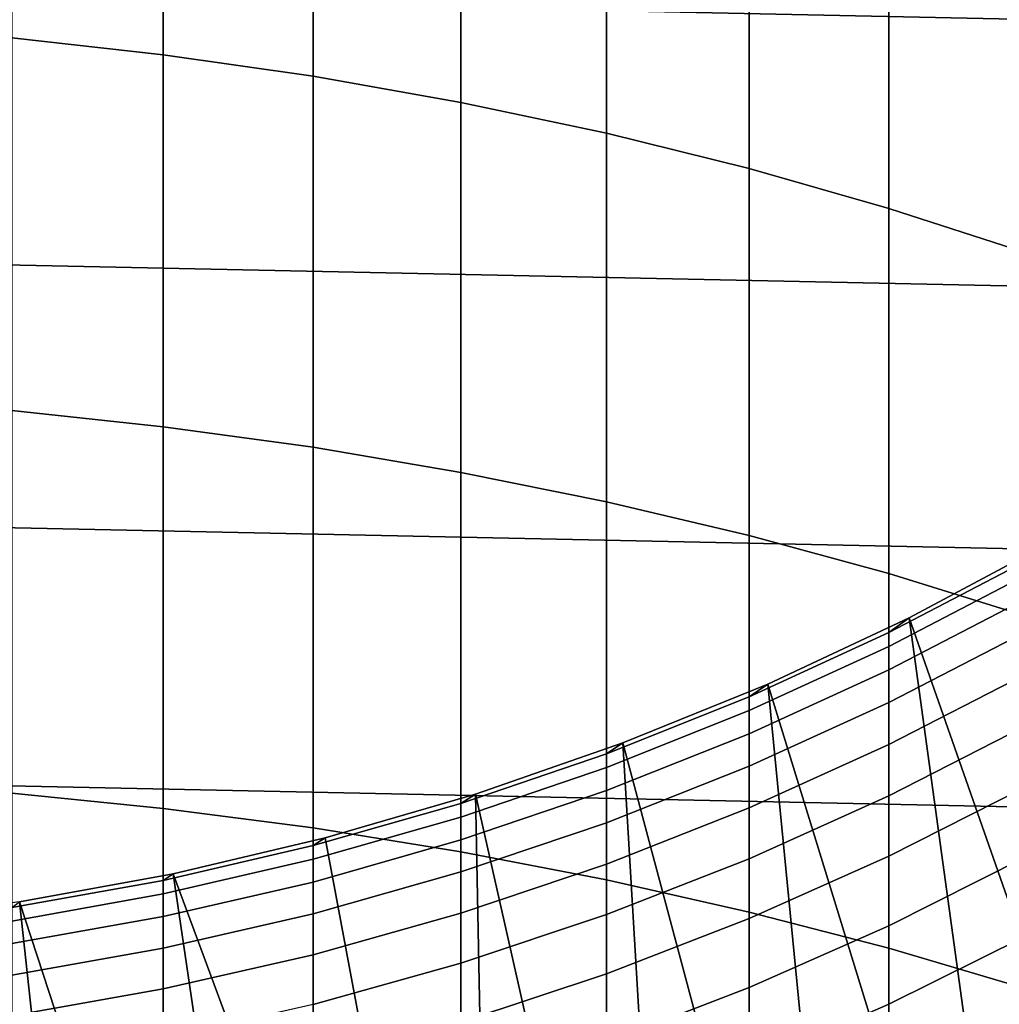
# Model space of a CAD drawing. Header units: metres. Extents: x -29 to 117, y -464 to 29.
# Tile 139 of 256: x 2 to 6.2, y -13.28 to -9.07. Entities that reach past the tile are written whole.
import ezdxf

# ---------------------------------------------------------------- set-up
doc = ezdxf.new("R2010")
doc.units = ezdxf.units.M
doc.layers.add('solid_24_501_056_XXX', color=7, linetype='CONTINUOUS')

msp = doc.modelspace()

# ---------------------------------------------------------------- linework, layer by layer
at = {"layer": 'solid_24_501_056_XXX'}
for points in [[(-27.991997, -7.187365, -99.5), (27.666569, -8.352916, -99.5), (27.292519, -9.504066, -99.5), (-27.666569, -8.352916, -99.5)], [(1.968561, -9.14439, 228.398331), (2.616881, -9.216411, 228.307144), (2.616881, -7.665872, 227.038223), (1.968561, -7.59073, 227.126862)], [(2.616881, -9.216411, 228.307144), (3.258483, -9.308691, 228.190292), (3.258483, -7.76215, 226.924652), (2.616881, -7.665872, 227.038223)], [(3.258483, -9.308691, 228.190292), (3.891721, -9.420994, 228.048111), (3.891721, -7.87932, 226.786438), (3.258483, -7.76215, 226.924652)], [(3.891721, -9.420994, 228.048111), (4.514968, -9.553032, 227.88092), (4.514968, -8.017079, 226.623947), (3.891721, -7.87932, 226.786438)], [(4.514968, -9.553032, 227.88092), (5.126626, -9.704466, 227.689194), (5.126626, -8.175075, 226.437576), (4.514968, -8.017079, 226.623947)], [(5.126626, -9.704466, 227.689194), (5.725124, -9.874907, 227.473389), (5.725124, -8.352901, 226.227814), (5.126626, -8.175075, 226.437576)], [(-27.666569, -8.352916, -99.5), (27.292519, -9.504066, -99.5), (26.870518, -10.63886, -99.5), (-27.292519, -9.504066, -99.5)], [(5.725124, -9.874907, 227.473389), (6.308926, -10.063917, 227.23407), (6.308926, -8.550102, 225.995209), (5.725124, -8.352901, 226.227814)], [(1.968561, -10.741232, 229.615128), (2.616881, -10.810045, 229.521484), (2.616881, -9.216411, 228.307144), (1.968561, -9.14439, 228.398331)], [(2.616881, -10.810045, 229.521484), (3.258483, -10.898215, 229.40152), (3.258483, -9.308691, 228.190292), (2.616881, -9.216411, 228.307144)], [(3.258483, -10.898215, 229.40152), (3.891721, -11.005517, 229.255508), (3.891721, -9.420994, 228.048111), (3.258483, -9.308691, 228.190292)], [(3.891721, -11.005517, 229.255508), (4.514968, -11.131675, 229.083847), (4.514968, -9.553032, 227.88092), (3.891721, -9.420994, 228.048111)], [(-27.292519, -9.504066, -99.5), (26.870518, -10.63886, -99.5), (26.401428, -11.754766, -99.5), (-26.870518, -10.63886, -99.5)], [(4.514968, -11.131675, 229.083847), (5.126626, -11.276364, 228.886978), (5.126626, -9.704466, 227.689194), (4.514968, -9.553032, 227.88092)], [(5.126626, -11.276364, 228.886978), (5.725124, -11.439215, 228.66539), (5.725124, -9.874907, 227.473389), (5.126626, -9.704466, 227.689194)], [(5.725124, -11.439215, 228.66539), (6.308926, -11.619808, 228.419662), (6.308926, -10.063917, 227.23407), (5.725124, -9.874907, 227.473389)], [(-26.870518, -10.63886, -99.5), (26.401428, -11.754766, -99.5), (25.886116, -12.849844, -99.5), (-26.401428, -11.754766, -99.5)], [(1.968561, -12.379333, 230.775772), (2.616881, -12.444856, 230.67981), (2.616881, -10.810045, 229.521484), (1.968561, -10.741232, 229.615128)], [(2.616881, -12.444856, 230.67981), (3.258483, -12.528811, 230.556854), (3.258483, -10.898215, 229.40152), (2.616881, -10.810045, 229.521484)], [(3.258483, -12.528811, 230.556854), (3.891721, -12.630981, 230.407211), (3.891721, -11.005517, 229.255508), (3.258483, -10.898215, 229.40152)], [(3.891721, -12.630981, 230.407211), (4.514968, -12.751107, 230.231277), (4.514968, -11.131675, 229.083847), (3.891721, -11.005517, 229.255508)], [(4.514968, -12.751107, 230.231277), (5.126626, -12.888879, 230.02951), (5.126626, -11.276364, 228.886978), (4.514968, -11.131675, 229.083847)], [(5.126626, -12.888879, 230.02951), (5.725124, -13.043941, 229.802399), (5.725124, -11.439215, 228.66539), (5.126626, -11.276364, 228.886978)], [(5.725124, -11.691488, 184.155289), (5.812219, -11.628332, 183), (6.403125, -11.313708, 183), (6.308926, -11.386719, 184.165863)], [(5.812182, -11.62835, 154.5), (6.403197, -11.31366, 154.5), (6.403125, -11.313708, 183), (5.812219, -11.628332, 183)], [(6.72638, -13.135263, 154.5), (6.403197, -11.31366, 154.5), (5.812182, -11.62835, 154.5), (6.3968, -13.298895, 154.5)], [(6.308926, -11.447413, 185.331497), (5.725124, -11.751633, 185.310349), (5.725124, -11.691488, 184.155289), (6.308926, -11.386719, 184.165863)], [(5.725124, -13.043941, 229.802399), (6.308926, -13.215899, 229.550552), (6.308926, -11.619808, 228.419662), (5.725124, -11.439215, 228.66539)], [(6.308926, -11.548517, 186.494308), (5.725124, -11.85182, 186.462631), (5.725124, -11.751633, 185.310349), (6.308926, -11.447413, 185.331497)], [(6.308926, -11.689907, 187.652924), (5.725124, -11.991928, 187.610733), (5.725124, -11.85182, 186.462631), (6.308926, -11.548517, 186.494308)], [(5.126626, -11.966315, 184.145767), (5.205901, -11.91212, 183), (5.812219, -11.628332, 183), (5.725124, -11.691488, 184.155289)], [(5.205845, -11.912134, 154.5), (5.812182, -11.62835, 154.5), (5.812219, -11.628332, 183), (5.205901, -11.91212, 183)], [(6.063313, -13.45421, 154.5), (5.812182, -11.62835, 154.5), (5.205845, -11.912134, 154.5), (5.725892, -13.601238, 154.5)], [(6.063313, -13.45421, 154.5), (6.3968, -13.298895, 154.5), (5.812182, -11.62835, 154.5)], [(5.725124, -11.751633, 185.310349), (5.126626, -12.025964, 185.29129), (5.126626, -11.966315, 184.145767), (5.725124, -11.691488, 184.155289)], [(6.308926, -11.871415, 188.805923), (5.725124, -12.17179, 188.753281), (5.725124, -11.991928, 187.610733), (6.308926, -11.689907, 187.652924)], [(-26.401428, -11.754766, -99.5), (25.886116, -12.849844, -99.5), (25.325327, -13.922554, -99.5), (-25.886116, -12.849844, -99.5)], [(5.725124, -11.85182, 186.462631), (5.126626, -12.125324, 186.434052), (5.126626, -12.025964, 185.29129), (5.725124, -11.751633, 185.310349)], [(5.725124, -11.991928, 187.610733), (5.126626, -12.264277, 187.572693), (5.126626, -12.125324, 186.434052), (5.725124, -11.85182, 186.462631)], [(6.308926, -12.09282, 189.951935), (5.725124, -12.391188, 189.888901), (5.725124, -12.17179, 188.753281), (6.308926, -11.871415, 188.805923)], [(4.514968, -12.210495, 184.137299), (4.585777, -12.164319, 183), (5.205901, -11.91212, 183), (5.126626, -11.966315, 184.145767)], [(4.585852, -12.164283, 154.5), (5.205845, -11.912134, 154.5), (5.205901, -11.91212, 183), (4.585777, -12.164319, 183)], [(5.385091, -13.739739, 154.5), (5.205845, -11.912134, 154.5), (4.585852, -12.164283, 154.5), (5.040898, -13.869707, 154.5)], [(5.385091, -13.739739, 154.5), (5.725892, -13.601238, 154.5), (5.205845, -11.912134, 154.5)], [(5.126626, -12.025964, 185.29129), (4.514968, -12.269702, 185.274353), (4.514968, -12.210495, 184.137299), (5.126626, -11.966315, 184.145767)], [(5.725124, -12.17179, 188.753281), (5.126626, -12.442655, 188.705811), (5.126626, -12.264277, 187.572693), (5.725124, -11.991928, 187.610733)], [(5.126626, -12.125324, 186.434052), (4.514968, -12.368328, 186.408676), (4.514968, -12.269702, 185.274353), (5.126626, -12.025964, 185.29129)], [(6.308926, -12.353858, 191.089584), (5.725124, -12.649858, 191.016235), (5.725124, -12.391188, 189.888901), (6.308926, -12.09282, 189.951935)], [(5.126626, -12.264277, 187.572693), (4.514968, -12.506253, 187.538895), (4.514968, -12.368328, 186.408676), (5.126626, -12.125324, 186.434052)], [(3.891721, -12.4234, 184.129913), (3.953493, -12.38426, 183), (4.585777, -12.164319, 183), (4.514968, -12.210495, 184.137299)], [(3.953465, -12.384269, 154.5), (4.585852, -12.164283, 154.5), (4.585777, -12.164319, 183), (3.953493, -12.38426, 183)], [(4.693326, -13.991148, 154.5), (4.585852, -12.164283, 154.5), (3.953465, -12.384269, 154.5), (4.342963, -14.103841, 154.5)], [(4.693326, -13.991148, 154.5), (5.040898, -13.869707, 154.5), (4.585852, -12.164283, 154.5)], [(5.725124, -12.391188, 189.888901), (5.126626, -12.660242, 189.832062), (5.126626, -12.442655, 188.705811), (5.725124, -12.17179, 188.753281)], [(4.514968, -12.269702, 185.274353), (3.891721, -12.482223, 185.259583), (3.891721, -12.4234, 184.129913), (4.514968, -12.210495, 184.137299)], [(4.514968, -12.368328, 186.408676), (3.891721, -12.580208, 186.386536), (3.891721, -12.482223, 185.259583), (4.514968, -12.269702, 185.274353)], [(5.126626, -12.442655, 188.705811), (4.514968, -12.683312, 188.663635), (4.514968, -12.506253, 187.538895), (5.126626, -12.264277, 187.572693)], [(6.308926, -12.654212, 192.217484), (5.725124, -12.94749, 192.133911), (5.725124, -12.649858, 191.016235), (6.308926, -12.353858, 191.089584)], [(1.968561, -14.056721, 231.878891), (2.616881, -14.118875, 231.780716), (2.616881, -12.444856, 230.67981), (1.968561, -12.379333, 230.775772)], [(3.258483, -12.604483, 184.123627), (3.310724, -12.571361, 183), (3.953493, -12.38426, 183), (3.891721, -12.4234, 184.129913)], [(3.310662, -12.571368, 154.5), (3.953465, -12.384269, 154.5), (3.953493, -12.38426, 183), (3.310724, -12.571361, 183)], [(3.989734, -14.207785, 154.5), (3.953465, -12.384269, 154.5), (3.310662, -12.571368, 154.5), (3.633715, -14.302981, 154.5)], [(4.514968, -12.506253, 187.538895), (3.891721, -12.717237, 187.509415), (3.891721, -12.580208, 186.386536), (4.514968, -12.368328, 186.408676)], [(3.989734, -14.207785, 154.5), (4.342963, -14.103841, 154.5), (3.953465, -12.384269, 154.5)], [(5.725124, -12.649858, 191.016235), (5.126626, -12.916779, 190.950089), (5.126626, -12.660242, 189.832062), (5.725124, -12.391188, 189.888901)], [(3.891721, -12.482223, 185.259583), (3.258483, -12.662979, 185.247025), (3.258483, -12.604483, 184.123627), (3.891721, -12.4234, 184.129913)], [(2.616881, -14.118875, 231.780716), (3.258483, -14.198512, 231.654922), (3.258483, -12.528811, 230.556854), (2.616881, -12.444856, 230.67981)], [(3.891721, -12.580208, 186.386536), (3.258483, -12.76042, 186.367722), (3.258483, -12.662979, 185.247025), (3.891721, -12.482223, 185.259583)], [(5.126626, -12.660242, 189.832062), (4.514968, -12.899292, 189.78157), (4.514968, -12.683312, 188.663635), (5.126626, -12.442655, 188.705811)], [(4.514968, -12.683312, 188.663635), (3.891721, -12.893147, 188.626862), (3.891721, -12.717237, 187.509415), (4.514968, -12.506253, 187.538895)], [(3.258483, -14.198512, 231.654922), (3.891721, -14.295429, 231.501816), (3.891721, -12.630981, 230.407211), (3.258483, -12.528811, 230.556854)], [(2.616881, -12.753281, 184.118469), (2.659177, -12.725124, 183), (3.310724, -12.571361, 183), (3.258483, -12.604483, 184.123627)], [(3.258483, -12.662979, 185.247025), (2.616881, -12.811507, 185.23671), (2.616881, -12.753281, 184.118469), (3.258483, -12.604483, 184.123627)], [(2.659252, -12.725101, 154.5), (3.310662, -12.571368, 154.5), (3.310724, -12.571361, 183), (2.659177, -12.725124, 183)], [(3.633715, -14.302981, 154.5), (3.310662, -12.571368, 154.5), (2.659252, -12.725101, 154.5), (3.275726, -14.389207, 154.5)], [(3.891721, -12.717237, 187.509415), (3.258483, -12.896688, 187.484344), (3.258483, -12.76042, 186.367722), (3.891721, -12.580208, 186.386536)], [(3.891721, -14.295429, 231.501816), (4.514968, -14.409378, 231.321823), (4.514968, -12.751107, 230.231277), (3.891721, -12.630981, 230.407211)], [(5.725124, -12.94749, 192.133911), (5.126626, -13.211953, 192.058548), (5.126626, -12.916779, 190.950089), (5.725124, -12.649858, 191.016235)], [(3.258483, -12.76042, 186.367722), (2.616881, -12.908501, 186.352249), (2.616881, -12.811507, 185.23671), (3.258483, -12.662979, 185.247025)], [(4.514968, -12.899292, 189.78157), (3.891721, -13.107724, 189.737534), (3.891721, -12.893147, 188.626862), (4.514968, -12.683312, 188.663635)], [(5.126626, -12.916779, 190.950089), (4.514968, -13.153932, 190.891327), (4.514968, -12.899292, 189.78157), (5.126626, -12.660242, 189.832062)], [(6.308926, -12.993522, 193.334274), (5.725124, -13.283723, 193.24057), (5.725124, -12.94749, 192.133911), (6.308926, -12.654212, 192.217484)], [(1.968561, -12.86941, 184.114441), (2.000577, -12.845142, 183), (2.659177, -12.725124, 183), (2.616881, -12.753281, 184.118469)], [(2.000562, -12.845145, 154.5), (2.659252, -12.725101, 154.5), (2.659177, -12.725124, 183), (2.000577, -12.845142, 183)], [(2.915742, -14.466432, 154.5), (2.659252, -12.725101, 154.5), (2.000562, -12.845145, 154.5), (2.553788, -14.534685, 154.5)], [(2.915742, -14.466432, 154.5), (3.275726, -14.389207, 154.5), (2.659252, -12.725101, 154.5)], [(3.891721, -12.893147, 188.626862), (3.258483, -13.071619, 188.595581), (3.258483, -12.896688, 187.484344), (3.891721, -12.717237, 187.509415)], [(2.616881, -12.811507, 185.23671), (1.968561, -12.927426, 185.228653), (1.968561, -12.86941, 184.114441), (2.616881, -12.753281, 184.118469)], [(3.258483, -12.896688, 187.484344), (2.616881, -13.044143, 187.463745), (2.616881, -12.908501, 186.352249), (3.258483, -12.76042, 186.367722)], [(4.514968, -14.409378, 231.321823), (5.126626, -14.540065, 231.115387), (5.126626, -12.888879, 230.02951), (4.514968, -12.751107, 230.231277)], [(2.616881, -12.908501, 186.352249), (1.968561, -13.024071, 186.340179), (1.968561, -12.927426, 185.228653), (2.616881, -12.811507, 185.23671)], [(-25.886116, -12.849844, -99.5), (25.325327, -13.922554, -99.5), (24.71983, -14.971294, -99.5), (-25.325327, -13.922554, -99.5)], [(2.190762, -14.593842, 154.5), (2.000562, -12.845145, 154.5), (1.336604, -12.931097, 154.5), (1.826663, -14.643861, 154.5)], [(2.190762, -14.593842, 154.5), (2.553788, -14.534685, 154.5), (2.000562, -12.845145, 154.5)], [(3.258483, -13.071619, 188.595581), (2.616881, -13.21827, 188.569885), (2.616881, -13.044143, 187.463745), (3.258483, -12.896688, 187.484344)], [(3.891721, -13.107724, 189.737534), (3.258483, -13.285004, 189.700073), (3.258483, -13.071619, 188.595581), (3.891721, -12.893147, 188.626862)], [(4.514968, -13.153932, 190.891327), (3.891721, -13.36071, 190.840088), (3.891721, -13.107724, 189.737534), (4.514968, -12.899292, 189.78157)], [(5.126626, -14.540065, 231.115387), (5.725124, -14.687155, 230.883041), (5.725124, -13.043941, 229.802399), (5.126626, -12.888879, 230.02951)], [(2.616881, -13.044143, 187.463745), (1.968561, -13.159225, 187.447678), (1.968561, -13.024071, 186.340179), (2.616881, -12.908501, 186.352249)], [(5.126626, -13.211953, 192.058548), (4.514968, -13.446925, 191.991577), (4.514968, -13.153932, 190.891327), (5.126626, -12.916779, 190.950089)], [(5.725124, -13.283723, 193.24057), (5.126626, -13.545412, 193.156082), (5.126626, -13.211953, 192.058548), (5.725124, -12.94749, 192.133911)], [(6.308926, -13.371378, 194.438629), (5.725124, -13.658154, 194.334915), (5.725124, -13.283723, 193.24057), (6.308926, -12.993522, 193.334274)], [(2.616881, -13.21827, 188.569885), (1.968561, -13.332726, 188.54982), (1.968561, -13.159225, 187.447678), (2.616881, -13.044143, 187.463745)], [(3.258483, -13.285004, 189.700073), (2.616881, -13.430676, 189.669312), (2.616881, -13.21827, 188.569885), (3.258483, -13.071619, 188.595581)], [(5.725124, -14.687155, 230.883041), (6.308926, -14.85027, 230.625381), (6.308926, -13.215899, 229.550552), (5.725124, -13.043941, 229.802399)], [(3.891721, -13.36071, 190.840088), (3.258483, -13.536584, 190.796509), (3.258483, -13.285004, 189.700073), (3.891721, -13.107724, 189.737534)], [(4.514968, -13.446925, 191.991577), (3.891721, -13.651801, 191.933197), (3.891721, -13.36071, 190.840088), (4.514968, -13.153932, 190.891327)], [(2.616881, -13.430676, 189.669312), (1.968561, -13.544365, 189.645294), (1.968561, -13.332726, 188.54982), (2.616881, -13.21827, 188.569885)], [(5.126626, -13.545412, 193.156082), (4.514968, -13.77792, 193.081009), (4.514968, -13.446925, 191.991577), (5.126626, -13.211953, 192.058548)], [(5.725124, -13.658154, 194.334915), (5.126626, -13.916754, 194.241394), (5.126626, -13.545412, 193.156082), (5.725124, -13.283723, 193.24057)]]:
    msp.add_3dface(points, dxfattribs=at)

doc.saveas('drawing.dxf')
